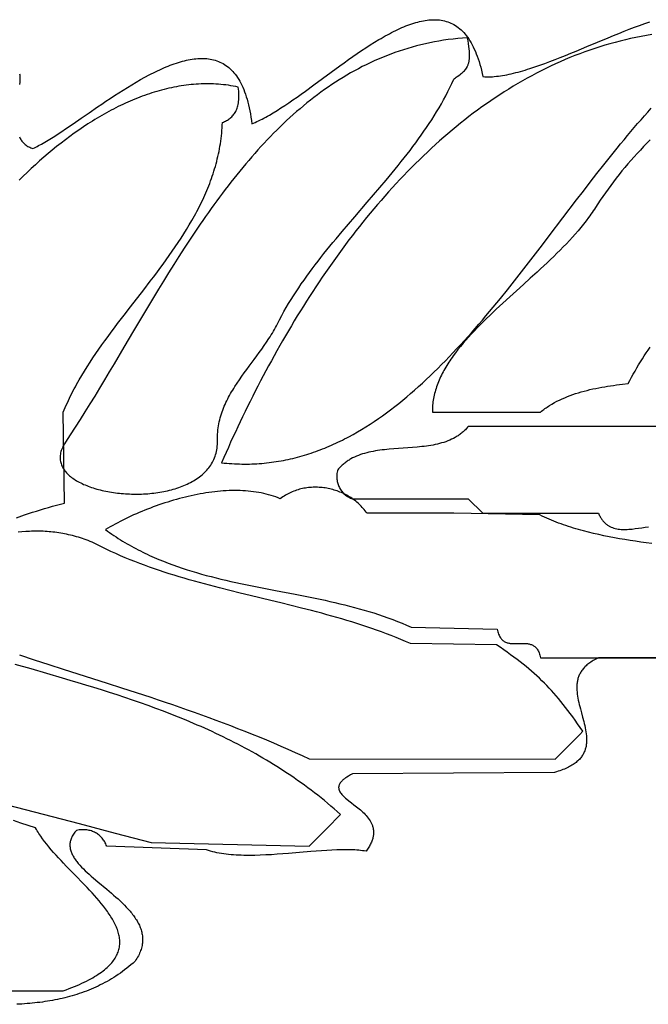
# Model space of a CAD drawing. Extents: x 0 to 600, y 0 to 588.
# Tile 47 of 55: x 461 to 505, y 181 to 249. Entities that reach past the tile are written whole.
import ezdxf

# ---------------------------------------------------------------- set-up
doc = ezdxf.new("R2010")
doc.units = 0

msp = doc.modelspace()

# ---------------------------------------------------------------- linework, layer by layer
for points in [[(461.462, 240.521), (461.491, 240.459), (461.522, 240.397), (461.555, 240.338), (461.591, 240.281), (461.63, 240.226), (461.671, 240.173), (461.715, 240.121), (461.762, 240.072), (461.812, 240.026), (461.865, 239.981), (461.921, 239.939), (461.98, 239.9), (462.042, 239.862), (462.107, 239.828), (462.176, 239.796), (462.248, 239.766), (462.323, 239.739), (462.403, 239.715), (462.498, 239.759), (462.595, 239.806), (462.694, 239.856), (462.795, 239.909), (463.004, 240.022), (463.22, 240.146), (463.443, 240.279), (463.674, 240.421), (463.911, 240.572), (464.154, 240.73), (464.403, 240.894), (464.659, 241.066), (465.184, 241.424), (465.729, 241.8), (466.289, 242.188), (466.862, 242.582), (467.153, 242.78), (467.446, 242.978), (467.741, 243.175), (468.038, 243.371), (468.336, 243.564), (468.635, 243.754), (468.935, 243.94), (469.235, 244.123), (469.535, 244.3), (469.834, 244.472), (470.133, 244.637), (470.43, 244.796), (470.579, 244.873), (470.727, 244.948), (470.874, 245.02), (471.021, 245.091), (471.168, 245.159), (471.314, 245.225), (471.459, 245.289), (471.604, 245.35), (471.748, 245.408), (471.891, 245.464), (472.034, 245.518), (472.176, 245.568), (472.317, 245.616), (472.457, 245.661), (472.596, 245.702), (472.734, 245.741), (472.871, 245.776), (473.007, 245.808), (473.142, 245.837), (473.276, 245.862), (473.408, 245.884), (473.54, 245.902), (473.67, 245.917), (473.799, 245.928), (473.926, 245.934), (474.052, 245.937), (474.177, 245.936), (474.3, 245.931), (474.421, 245.922), (474.541, 245.908), (474.66, 245.89), (474.777, 245.868), (474.892, 245.841), (475.005, 245.809), (475.117, 245.773), (475.227, 245.732), (475.334, 245.687), (475.441, 245.636), (475.545, 245.58), (475.647, 245.52), (475.747, 245.454), (475.845, 245.382), (475.941, 245.306), (476.034, 245.224), (476.126, 245.137), (476.215, 245.044), (476.302, 244.945), (476.387, 244.841), (476.47, 244.73), (476.55, 244.614), (476.627, 244.492), (476.702, 244.364), (476.775, 244.23), (476.845, 244.089), (476.912, 243.942), (476.977, 243.789), (477.039, 243.629), (477.098, 243.463), (477.154, 243.29), (477.208, 243.111), (477.259, 242.924), (477.307, 242.731), (477.352, 242.53), (477.394, 242.323), (477.433, 242.108), (477.468, 241.887), (477.501, 241.658), (477.531, 241.421), (477.647, 241.468), (477.765, 241.518), (477.884, 241.571), (478.004, 241.627), (478.126, 241.687), (478.25, 241.749), (478.374, 241.814), (478.5, 241.882), (478.627, 241.952), (478.756, 242.025), (479.016, 242.178), (479.28, 242.341), (479.549, 242.512), (479.822, 242.691), (480.099, 242.877), (480.379, 243.069), (480.663, 243.268), (480.949, 243.471), (481.238, 243.679), (481.823, 244.106), (483.015, 244.983), (483.618, 245.422), (483.92, 245.64), (484.222, 245.855), (484.524, 246.067), (484.826, 246.275), (485.127, 246.479), (485.427, 246.677), (485.727, 246.87), (486.024, 247.057), (486.321, 247.236), (486.468, 247.323), (486.615, 247.408), (486.761, 247.491), (486.907, 247.571), (487.052, 247.649), (487.197, 247.725), (487.341, 247.798), (487.484, 247.869), (487.626, 247.937), (487.768, 248.002), (487.909, 248.065), (488.049, 248.124), (488.189, 248.181), (488.327, 248.235), (488.464, 248.285), (488.601, 248.332), (488.737, 248.376), (488.871, 248.417), (489.005, 248.454), (489.137, 248.487), (489.268, 248.517), (489.398, 248.543), (489.527, 248.565), (489.655, 248.583), (489.782, 248.597), (489.907, 248.607), (490.031, 248.613), (490.154, 248.615), (490.275, 248.613), (490.395, 248.605), (490.514, 248.594), (490.631, 248.578), (490.746, 248.557), (490.86, 248.531), (490.973, 248.501), (491.083, 248.465), (491.193, 248.425), (491.3, 248.379), (491.406, 248.328), (491.51, 248.272), (491.613, 248.211), (491.714, 248.144), (491.812, 248.071), (491.91, 247.993), (492.005, 247.91), (492.098, 247.82), (492.189, 247.725), (492.279, 247.623), (492.366, 247.516), (492.451, 247.402), (492.535, 247.282), (492.616, 247.156), (492.695, 247.024), (492.772, 246.885), (492.846, 246.739), (492.919, 246.587), (492.989, 246.428), (493.057, 246.262), (493.123, 246.089), (493.186, 245.91), (493.247, 245.723), (493.305, 245.529), (493.361, 245.328), (493.415, 245.119), (493.466, 244.903), (493.514, 244.68), (493.639, 244.672), (493.767, 244.668), (493.897, 244.668), (494.03, 244.671), (494.165, 244.677), (494.302, 244.687), (494.442, 244.701), (494.583, 244.717), (494.727, 244.737), (494.873, 244.76), (495.021, 244.785), (495.171, 244.814), (495.323, 244.845), (495.477, 244.879), (495.632, 244.916), (495.79, 244.956), (495.949, 244.997), (496.109, 245.042), (496.272, 245.088), (496.436, 245.137), (496.601, 245.188), (496.768, 245.241), (497.105, 245.352), (497.448, 245.471), (497.795, 245.597), (498.147, 245.728), (498.502, 245.865), (498.861, 246.006), (499.223, 246.151), (499.587, 246.3), (499.953, 246.451), (500.69, 246.757), (501.43, 247.066), (502.169, 247.372), (502.538, 247.523), (502.905, 247.67), (503.27, 247.814), (503.632, 247.954), (503.992, 248.089), (504.349, 248.218), (504.703, 248.342), (505.052, 248.458)], [(505.183, 247.581), (504.816, 247.52), (504.451, 247.454), (504.087, 247.383), (503.726, 247.307), (503.366, 247.225), (503.008, 247.138), (502.653, 247.046), (502.298, 246.949), (501.946, 246.847), (501.596, 246.74), (501.248, 246.628), (500.901, 246.511), (500.556, 246.389), (500.213, 246.263), (499.872, 246.131), (499.533, 245.995), (499.196, 245.855), (498.861, 245.71), (498.527, 245.56), (498.196, 245.406), (497.866, 245.247), (497.538, 245.084), (497.212, 244.917), (496.888, 244.745), (496.566, 244.569), (496.246, 244.389), (495.927, 244.205), (495.611, 244.017), (495.296, 243.824), (494.983, 243.628), (494.672, 243.428), (494.363, 243.223), (494.056, 243.015), (493.751, 242.804), (493.447, 242.588), (493.146, 242.369), (492.846, 242.146), (492.549, 241.919), (492.253, 241.689), (491.959, 241.456), (491.667, 241.219), (491.376, 240.979), (491.088, 240.735), (490.801, 240.488), (490.517, 240.238), (490.234, 239.984), (489.953, 239.728), (489.674, 239.468), (489.397, 239.206), (489.122, 238.94), (488.849, 238.671), (488.577, 238.4), (488.308, 238.126), (488.04, 237.848), (487.775, 237.569), (487.511, 237.286), (487.249, 237.001), (486.989, 236.713), (486.73, 236.423), (486.474, 236.13), (486.22, 235.834), (485.967, 235.537), (485.717, 235.237), (485.468, 234.934), (485.221, 234.63), (484.976, 234.323), (484.733, 234.014), (484.492, 233.703), (484.252, 233.39), (484.015, 233.075), (483.779, 232.758), (483.546, 232.439), (483.314, 232.118), (483.084, 231.796), (482.856, 231.471), (482.63, 231.145), (482.406, 230.818), (482.184, 230.489), (481.963, 230.158), (481.745, 229.825), (481.528, 229.492), (481.313, 229.157), (481.101, 228.82), (480.89, 228.482), (480.681, 228.143), (480.473, 227.803), (480.268, 227.462), (480.065, 227.119), (479.863, 226.776), (479.664, 226.431), (479.466, 226.086), (479.27, 225.739), (479.077, 225.392), (478.885, 225.044), (478.694, 224.695), (478.506, 224.346), (478.32, 223.996), (478.136, 223.645), (477.953, 223.294), (477.773, 222.942), (477.594, 222.59), (477.417, 222.237), (477.242, 221.884), (477.069, 221.531), (476.898, 221.177), (476.729, 220.823), (476.562, 220.469), (476.396, 220.115), (476.233, 219.761), (476.071, 219.407), (475.912, 219.053), (475.754, 218.699), (475.598, 218.346), (475.444, 217.992), (475.622, 217.973), (475.8, 217.957), (475.977, 217.943), (476.153, 217.931), (476.329, 217.921), (476.504, 217.914), (476.679, 217.908), (476.853, 217.905), (477.026, 217.903), (477.199, 217.904), (477.371, 217.907), (477.542, 217.912), (477.713, 217.919), (477.883, 217.928), (478.053, 217.939), (478.222, 217.952), (478.391, 217.967), (478.558, 217.984), (478.726, 218.003), (478.892, 218.024), (479.059, 218.047), (479.224, 218.071), (479.389, 218.098), (479.554, 218.127), (479.718, 218.157), (479.881, 218.189), (480.044, 218.224), (480.206, 218.26), (480.368, 218.297), (480.529, 218.337), (480.69, 218.378), (480.85, 218.422), (481.009, 218.467), (481.168, 218.513), (481.327, 218.562), (481.485, 218.612), (481.642, 218.664), (481.799, 218.718), (481.955, 218.773), (482.111, 218.83), (482.267, 218.888), (482.422, 218.949), (482.576, 219.011), (482.73, 219.074), (482.883, 219.139), (483.036, 219.206), (483.189, 219.274), (483.341, 219.344), (483.492, 219.415), (483.643, 219.488), (483.794, 219.563), (483.944, 219.639), (484.093, 219.716), (484.242, 219.795), (484.539, 219.957), (484.834, 220.125), (485.127, 220.298), (485.419, 220.477), (485.709, 220.662), (485.997, 220.852), (486.283, 221.046), (486.568, 221.246), (486.851, 221.451), (487.132, 221.661), (487.412, 221.875), (487.69, 222.094), (487.967, 222.318), (488.243, 222.546), (488.517, 222.778), (488.789, 223.014), (489.06, 223.255), (489.33, 223.499), (489.598, 223.747), (489.865, 223.999), (490.13, 224.255), (490.395, 224.514), (490.658, 224.776), (490.92, 225.042), (491.18, 225.311), (491.44, 225.583), (491.698, 225.858), (491.955, 226.135), (492.211, 226.416), (492.466, 226.699), (492.72, 226.984), (492.973, 227.272), (493.225, 227.562), (493.476, 227.855), (493.726, 228.149), (493.976, 228.445), (494.224, 228.743), (494.471, 229.043), (494.718, 229.345), (495.209, 229.952), (495.697, 230.564), (496.182, 231.18), (496.664, 231.8), (497.144, 232.422), (497.622, 233.046), (498.098, 233.67), (499.046, 234.916), (499.988, 236.154), (500.457, 236.768), (500.926, 237.377), (501.395, 237.98), (501.863, 238.576), (502.332, 239.165), (502.8, 239.746), (503.034, 240.033), (503.269, 240.318), (503.504, 240.6), (503.739, 240.879), (503.974, 241.156), (504.209, 241.43), (504.445, 241.7), (504.68, 241.968), (504.917, 242.233), (505.153, 242.494)], [(461.48, 244.874), (461.486, 244.806), (461.49, 244.736), (461.495, 244.592), (461.495, 244.442), (461.49, 244.288), (461.481, 244.129)], [(461.265, 214.196), (461.822, 214.386), (462.1, 214.478), (462.377, 214.568), (462.654, 214.656), (462.93, 214.742), (463.205, 214.825), (463.48, 214.905), (463.755, 214.983), (464.028, 215.057), (464.301, 215.128), (464.574, 215.196), (464.5, 221.5), (464.567, 221.662), (464.637, 221.823), (464.708, 221.984), (464.781, 222.144), (464.855, 222.303), (464.931, 222.462), (465.009, 222.621), (465.089, 222.778), (465.169, 222.936), (465.252, 223.092), (465.336, 223.248), (465.421, 223.404), (465.596, 223.714), (465.777, 224.022), (465.962, 224.328), (466.152, 224.633), (466.347, 224.935), (466.545, 225.237), (466.748, 225.537), (466.955, 225.836), (467.164, 226.134), (467.377, 226.431), (467.592, 226.726), (467.81, 227.021), (468.03, 227.316), (468.252, 227.609), (468.701, 228.195), (469.153, 228.78), (470.061, 229.948), (470.512, 230.534), (470.736, 230.828), (470.958, 231.122), (471.178, 231.418), (471.396, 231.713), (471.612, 232.01), (471.824, 232.308), (472.034, 232.607), (472.241, 232.908), (472.444, 233.209), (472.643, 233.512), (472.837, 233.817), (473.028, 234.124), (473.213, 234.432), (473.394, 234.742), (473.569, 235.054), (473.655, 235.211), (473.739, 235.368), (473.821, 235.526), (473.902, 235.684), (473.982, 235.843), (474.06, 236.003), (474.136, 236.163), (474.211, 236.324), (474.284, 236.486), (474.355, 236.648), (474.424, 236.811), (474.492, 236.974), (474.558, 237.138), (474.622, 237.303), (474.684, 237.468), (474.744, 237.635), (474.802, 237.802), (474.858, 237.969), (474.912, 238.138), (474.964, 238.307), (475.014, 238.477), (475.061, 238.648), (475.107, 238.819), (475.15, 238.992), (475.191, 239.165), (475.23, 239.339), (475.266, 239.514), (475.3, 239.69), (475.331, 239.867), (475.36, 240.045), (475.387, 240.223), (475.411, 240.403), (475.432, 240.583), (475.451, 240.765), (475.467, 240.947), (475.481, 241.13), (475.492, 241.315), (475.5, 241.5), (475.5, 241.5), (475.574, 241.533), (475.646, 241.568), (475.717, 241.603), (475.785, 241.641), (475.851, 241.68), (475.915, 241.721), (475.977, 241.765), (476.037, 241.81), (476.095, 241.858), (476.15, 241.908), (476.202, 241.961), (476.252, 242.017), (476.299, 242.076), (476.344, 242.138), (476.386, 242.203), (476.425, 242.272), (476.461, 242.344), (476.494, 242.42), (476.524, 242.5), (476.551, 242.584), (476.574, 242.672), (476.594, 242.764), (476.611, 242.861), (476.624, 242.963), (476.634, 243.069), (476.64, 243.18), (476.642, 243.297), (476.641, 243.418), (476.636, 243.545), (476.627, 243.678), (476.613, 243.816), (476.596, 243.96), (476.425, 243.995), (476.254, 244.026), (476.082, 244.054), (475.911, 244.08), (475.74, 244.102), (475.568, 244.122), (475.397, 244.139), (475.225, 244.153), (475.054, 244.164), (474.883, 244.172), (474.711, 244.178), (474.54, 244.181), (474.368, 244.181), (474.197, 244.179), (474.026, 244.174), (473.854, 244.166), (473.683, 244.156), (473.512, 244.143), (473.341, 244.128), (473.17, 244.11), (472.999, 244.09), (472.829, 244.067), (472.658, 244.042), (472.488, 244.014), (472.318, 243.984), (472.147, 243.951), (471.977, 243.917), (471.808, 243.879), (471.638, 243.84), (471.469, 243.798), (471.299, 243.754), (471.13, 243.708), (470.962, 243.66), (470.793, 243.609), (470.625, 243.556), (470.457, 243.501), (470.289, 243.444), (470.121, 243.385), (469.954, 243.324), (469.787, 243.261), (469.62, 243.196), (469.454, 243.129), (469.287, 243.06), (469.122, 242.989), (468.956, 242.916), (468.791, 242.841), (468.626, 242.765), (468.462, 242.686), (468.298, 242.606), (468.134, 242.524), (467.971, 242.44), (467.808, 242.354), (467.645, 242.267), (467.483, 242.178), (467.322, 242.088), (467.16, 241.995), (467, 241.902), (466.839, 241.806), (466.679, 241.709), (466.52, 241.611), (466.361, 241.511), (466.202, 241.409), (465.887, 241.202), (465.574, 240.989), (465.262, 240.77), (464.953, 240.546), (464.646, 240.318), (464.342, 240.084), (464.04, 239.846), (463.741, 239.603), (463.444, 239.356), (463.149, 239.105), (462.858, 238.85), (462.569, 238.591), (462.283, 238.329), (462, 238.063), (461.72, 237.795), (461.443, 237.523)], [(505.083, 240.305), (504.853, 240.075), (504.627, 239.842), (504.403, 239.608), (504.183, 239.371), (503.965, 239.132), (503.751, 238.891), (503.541, 238.648), (503.333, 238.404), (503.129, 238.158), (502.929, 237.91), (502.732, 237.661), (502.539, 237.411), (502.35, 237.159), (502.165, 236.907), (501.983, 236.653), (501.805, 236.398), (501.631, 236.143), (501.461, 235.887), (501.296, 235.63), (501.22, 235.513), (501.143, 235.397), (501.064, 235.281), (500.984, 235.165), (500.901, 235.05), (500.817, 234.934), (500.645, 234.705), (500.466, 234.477), (500.281, 234.25), (500.091, 234.024), (499.896, 233.8), (499.696, 233.576), (499.491, 233.353), (499.282, 233.132), (499.069, 232.911), (498.852, 232.691), (498.632, 232.471), (498.409, 232.253), (498.183, 232.035), (497.955, 231.818), (497.725, 231.601), (497.492, 231.385), (497.258, 231.17), (496.787, 230.74), (496.313, 230.312), (495.839, 229.886), (495.367, 229.459), (494.9, 229.034), (494.669, 228.821), (494.44, 228.608), (494.213, 228.395), (493.989, 228.182), (493.768, 227.968), (493.551, 227.755), (493.336, 227.541), (493.126, 227.327), (492.92, 227.113), (492.719, 226.898), (492.522, 226.682), (492.33, 226.466), (492.144, 226.25), (491.964, 226.033), (491.789, 225.815), (491.621, 225.597), (491.459, 225.378), (491.381, 225.268), (491.305, 225.158), (491.23, 225.047), (491.157, 224.937), (491.086, 224.826), (491.017, 224.715), (490.95, 224.604), (490.885, 224.493), (490.822, 224.381), (490.761, 224.269), (490.702, 224.157), (490.646, 224.045), (490.591, 223.932), (490.539, 223.819), (490.489, 223.706), (490.441, 223.592), (490.396, 223.478), (490.352, 223.364), (490.312, 223.25), (490.274, 223.135), (490.238, 223.02), (490.205, 222.905), (490.174, 222.789), (490.146, 222.673), (490.121, 222.557), (490.098, 222.44), (490.078, 222.323), (490.061, 222.206), (490.046, 222.088), (490.035, 221.97), (490.026, 221.851), (490.02, 221.733), (490.017, 221.613), (490.017, 221.494), (497.5, 221.5), (497.574, 221.561), (497.649, 221.62), (497.726, 221.678), (497.803, 221.735), (497.881, 221.791), (497.961, 221.846), (498.041, 221.899), (498.123, 221.951), (498.289, 222.052), (498.458, 222.149), (498.631, 222.241), (498.808, 222.328), (498.987, 222.412), (499.17, 222.491), (499.355, 222.567), (499.543, 222.639), (499.733, 222.707), (499.925, 222.771), (500.12, 222.832), (500.316, 222.89), (500.514, 222.945), (500.714, 222.996), (500.915, 223.045), (501.117, 223.091), (501.32, 223.134), (501.524, 223.175), (501.728, 223.213), (501.933, 223.249), (502.138, 223.283), (502.343, 223.314), (502.548, 223.344), (502.752, 223.372), (502.956, 223.398), (503.16, 223.423), (503.563, 223.468), (503.677, 223.687), (503.793, 223.904), (503.911, 224.119), (504.032, 224.333), (504.156, 224.545), (504.282, 224.756), (504.41, 224.964), (504.54, 225.172), (504.673, 225.377), (504.808, 225.581), (504.945, 225.784), (505.084, 225.985)], [(520.5, 220.5), (492.5, 220.5), (492.451, 220.442), (492.401, 220.385), (492.351, 220.33), (492.299, 220.276), (492.246, 220.224), (492.192, 220.174), (492.138, 220.125), (492.082, 220.077), (492.026, 220.031), (491.968, 219.987), (491.91, 219.944), (491.851, 219.902), (491.791, 219.862), (491.73, 219.823), (491.669, 219.785), (491.606, 219.749), (491.479, 219.68), (491.349, 219.615), (491.216, 219.556), (491.081, 219.501), (490.942, 219.45), (490.802, 219.403), (490.659, 219.36), (490.514, 219.32), (490.366, 219.284), (490.217, 219.251), (490.066, 219.22), (489.914, 219.193), (489.759, 219.168), (489.604, 219.146), (489.447, 219.125), (489.289, 219.106), (489.129, 219.09), (488.969, 219.074), (488.647, 219.047), (488.322, 219.023), (487.997, 219.001), (487.671, 218.978), (487.346, 218.955), (487.023, 218.927), (486.863, 218.912), (486.704, 218.895), (486.545, 218.877), (486.388, 218.856), (486.232, 218.834), (486.077, 218.809), (485.924, 218.782), (485.773, 218.752), (485.623, 218.719), (485.476, 218.683), (485.33, 218.643), (485.186, 218.6), (485.045, 218.553), (484.906, 218.503), (484.77, 218.448), (484.637, 218.388), (484.506, 218.324), (484.378, 218.256), (484.316, 218.219), (484.254, 218.182), (484.192, 218.143), (484.132, 218.103), (484.073, 218.061), (484.014, 218.018), (483.956, 217.974), (483.899, 217.928), (483.843, 217.881), (483.788, 217.832), (483.734, 217.782), (483.681, 217.73), (483.629, 217.676), (483.577, 217.621), (483.527, 217.565), (483.478, 217.507), (483.456, 217.424), (483.438, 217.343), (483.424, 217.261), (483.414, 217.18), (483.409, 217.099), (483.407, 217.019), (483.409, 216.94), (483.415, 216.861), (483.425, 216.784), (483.438, 216.707), (483.455, 216.632), (483.475, 216.558), (483.499, 216.485), (483.526, 216.414), (483.557, 216.344), (483.59, 216.276), (483.627, 216.21), (483.667, 216.145), (483.709, 216.083), (483.755, 216.022), (483.803, 215.964), (483.854, 215.908), (483.908, 215.855), (483.965, 215.804), (484.023, 215.756), (484.085, 215.71), (484.149, 215.668), (484.215, 215.628), (484.283, 215.591), (484.353, 215.557), (484.426, 215.527), (484.5, 215.5), (492.5, 215.5), (493.5, 214.5), (501.5, 214.5), (501.528, 214.438), (501.556, 214.378), (501.586, 214.32), (501.616, 214.265), (501.647, 214.211), (501.679, 214.16), (501.712, 214.11), (501.746, 214.063), (501.78, 214.017), (501.815, 213.974), (501.852, 213.932), (501.888, 213.892), (501.926, 213.854), (501.964, 213.818), (502.003, 213.783), (502.043, 213.75), (502.084, 213.719), (502.125, 213.69), (502.166, 213.662), (502.209, 213.636), (502.252, 213.611), (502.296, 213.587), (502.34, 213.566), (502.385, 213.545), (502.476, 213.508), (502.57, 213.477), (502.666, 213.451), (502.764, 213.429), (502.863, 213.412), (502.964, 213.399), (503.067, 213.39), (503.172, 213.384), (503.278, 213.382), (503.385, 213.383), (503.493, 213.387), (503.602, 213.393), (503.712, 213.402), (503.823, 213.412), (504.047, 213.438), (504.273, 213.468), (504.5, 213.5), (504.727, 213.532), (504.953, 213.562)], [(505.183, 212.409), (504.811, 212.459), (504.439, 212.511), (504.069, 212.565), (503.7, 212.621), (503.332, 212.68), (502.966, 212.742), (502.601, 212.807), (502.239, 212.875), (501.878, 212.947), (501.52, 213.024), (501.164, 213.105), (500.81, 213.191), (500.459, 213.282), (500.284, 213.33), (500.111, 213.379), (499.938, 213.429), (499.765, 213.481), (499.594, 213.535), (499.423, 213.59), (499.253, 213.646), (499.084, 213.705), (498.916, 213.764), (498.749, 213.826), (498.583, 213.89), (498.417, 213.955), (498.252, 214.022), (498.089, 214.091), (497.926, 214.162), (497.765, 214.234), (497.604, 214.309), (497.444, 214.386), (491.5, 214.5), (485.5, 214.5), (485.44, 214.586), (485.377, 214.67), (485.312, 214.752), (485.244, 214.832), (485.175, 214.91), (485.103, 214.987), (485.03, 215.061), (484.954, 215.133), (484.877, 215.204), (484.798, 215.272), (484.717, 215.338), (484.634, 215.403), (484.55, 215.465), (484.464, 215.525), (484.376, 215.583), (484.287, 215.639), (484.197, 215.693), (484.105, 215.744), (484.012, 215.794), (483.918, 215.841), (483.823, 215.886), (483.726, 215.929), (483.629, 215.97), (483.53, 216.008), (483.431, 216.044), (483.33, 216.078), (483.229, 216.109), (483.128, 216.138), (483.025, 216.165), (482.922, 216.19), (482.819, 216.212), (482.715, 216.232), (482.61, 216.249), (482.505, 216.264), (482.4, 216.276), (482.295, 216.286), (482.189, 216.294), (482.084, 216.299), (481.978, 216.301), (481.872, 216.301), (481.767, 216.299), (481.661, 216.294), (481.556, 216.286), (481.451, 216.276), (481.346, 216.263), (481.242, 216.248), (481.138, 216.229), (481.035, 216.209), (480.932, 216.185), (480.83, 216.159), (480.728, 216.13), (480.627, 216.098), (480.527, 216.064), (480.428, 216.027), (480.33, 215.987), (480.233, 215.944), (480.137, 215.899), (480.042, 215.851), (479.949, 215.799), (479.856, 215.745), (479.765, 215.688), (479.675, 215.628), (479.587, 215.566), (479.5, 215.5), (479.5, 215.5), (479.345, 215.565), (479.188, 215.627), (479.027, 215.684), (478.864, 215.736), (478.699, 215.785), (478.53, 215.83), (478.36, 215.871), (478.187, 215.908), (478.011, 215.941), (477.834, 215.97), (477.654, 215.995), (477.473, 216.017), (477.289, 216.035), (477.103, 216.05), (476.916, 216.061), (476.727, 216.068), (476.537, 216.072), (476.345, 216.073), (476.152, 216.071), (475.957, 216.065), (475.761, 216.056), (475.564, 216.043), (475.366, 216.028), (475.167, 216.009), (474.967, 215.988), (474.766, 215.964), (474.565, 215.936), (474.362, 215.906), (474.16, 215.873), (473.957, 215.838), (473.753, 215.799), (473.55, 215.758), (473.346, 215.715), (473.142, 215.669), (472.938, 215.62), (472.734, 215.569), (472.53, 215.516), (472.326, 215.46), (472.123, 215.402), (471.921, 215.342), (471.718, 215.28), (471.517, 215.215), (471.316, 215.149), (471.115, 215.08), (470.916, 215.01), (470.718, 214.938), (470.52, 214.864), (470.324, 214.788), (470.129, 214.71), (469.936, 214.631), (469.743, 214.55), (469.552, 214.468), (469.363, 214.384), (469.176, 214.299), (468.99, 214.212), (468.806, 214.124), (468.623, 214.034), (468.443, 213.944), (468.265, 213.852), (468.089, 213.759), (467.916, 213.665), (467.744, 213.57), (467.575, 213.473), (467.409, 213.376), (467.556, 213.27), (467.703, 213.165), (467.851, 213.063), (468, 212.962), (468.149, 212.863), (468.299, 212.767), (468.449, 212.672), (468.601, 212.578), (468.752, 212.487), (468.905, 212.398), (469.058, 212.31), (469.211, 212.224), (469.366, 212.139), (469.521, 212.056), (469.676, 211.975), (469.832, 211.896), (469.988, 211.818), (470.145, 211.741), (470.303, 211.666), (470.461, 211.593), (470.62, 211.521), (470.779, 211.451), (471.098, 211.314), (471.42, 211.182), (471.743, 211.056), (472.068, 210.935), (472.395, 210.819), (472.724, 210.708), (473.053, 210.6), (473.385, 210.497), (473.717, 210.398), (474.051, 210.302), (474.387, 210.21), (474.723, 210.122), (475.06, 210.036), (475.399, 209.953), (475.738, 209.873), (476.078, 209.795), (476.419, 209.719), (476.76, 209.646), (477.103, 209.574), (477.788, 209.435), (478.476, 209.3), (479.164, 209.167), (480.541, 208.904), (481.228, 208.769), (481.914, 208.631), (482.256, 208.559), (482.598, 208.486), (482.939, 208.41), (483.279, 208.333), (483.618, 208.253), (483.957, 208.171), (484.294, 208.086), (484.63, 207.998), (484.966, 207.906), (485.3, 207.811), (485.632, 207.713), (485.964, 207.61), (486.294, 207.504), (486.622, 207.393), (486.949, 207.277), (487.274, 207.157), (487.598, 207.032), (487.919, 206.902), (488.239, 206.766), (488.398, 206.696), (488.557, 206.625), (494.5, 206.5), (494.52, 206.405), (494.543, 206.316), (494.569, 206.232), (494.596, 206.155), (494.626, 206.083), (494.659, 206.016), (494.693, 205.955), (494.729, 205.898), (494.767, 205.846), (494.808, 205.798), (494.85, 205.755), (494.893, 205.716), (494.938, 205.681), (494.985, 205.65), (495.034, 205.622), (495.083, 205.598), (495.134, 205.576), (495.186, 205.558), (495.24, 205.542), (495.294, 205.529), (495.35, 205.518), (495.406, 205.51), (495.463, 205.503), (495.521, 205.498), (495.638, 205.493), (495.758, 205.493), (495.879, 205.496), (496, 205.5), (496.121, 205.504), (496.242, 205.507), (496.362, 205.507), (496.479, 205.502), (496.537, 205.497), (496.594, 205.49), (496.65, 205.482), (496.706, 205.471), (496.76, 205.458), (496.814, 205.442), (496.866, 205.424), (496.917, 205.402), (496.966, 205.378), (497.015, 205.35), (497.062, 205.319), (497.107, 205.284), (497.15, 205.245), (497.192, 205.202), (497.233, 205.154), (497.271, 205.102), (497.307, 205.045), (497.341, 204.984), (497.374, 204.917), (497.404, 204.845), (497.431, 204.768), (497.457, 204.684), (497.48, 204.595), (497.5, 204.5), (508.5, 204.5)], [(461.472, 204.71), (462.481, 204.381), (463.49, 204.055), (464.499, 203.732), (465.508, 203.41), (467.525, 202.766), (468.532, 202.442), (469.539, 202.114), (470.545, 201.782), (471.048, 201.614), (471.55, 201.445), (472.052, 201.274), (472.554, 201.101), (473.056, 200.926), (473.557, 200.749), (474.057, 200.57), (474.558, 200.388), (475.057, 200.204), (475.557, 200.018), (476.056, 199.828), (476.554, 199.636), (477.052, 199.441), (477.55, 199.242), (478.047, 199.04), (478.543, 198.835), (479.039, 198.626), (479.535, 198.413), (480.029, 198.196), (480.523, 197.975), (481.017, 197.75), (481.51, 197.521), (498.5, 197.5), (499, 198), (499.499, 198.502), (499.979, 198.989), (500.205, 199.222), (500.419, 199.445), (500.24, 199.704), (500.064, 199.955), (499.892, 200.197), (499.723, 200.431), (499.556, 200.658), (499.391, 200.877), (499.228, 201.089), (499.066, 201.295), (498.905, 201.495), (498.745, 201.69), (498.584, 201.879), (498.422, 202.064), (498.26, 202.244), (498.097, 202.421), (497.931, 202.594), (497.764, 202.764), (497.594, 202.931), (497.421, 203.097), (497.244, 203.26), (497.064, 203.422), (496.879, 203.584), (496.69, 203.745), (496.495, 203.905), (496.295, 204.066), (496.089, 204.228), (495.877, 204.391), (495.658, 204.556), (495.431, 204.723), (495.197, 204.892), (494.955, 205.064), (494.704, 205.24), (494.445, 205.419), (488.5, 205.5), (488.171, 205.643), (487.84, 205.783), (487.508, 205.919), (487.174, 206.05), (486.838, 206.179), (486.502, 206.304), (486.163, 206.426), (485.824, 206.544), (485.483, 206.66), (485.141, 206.773), (484.798, 206.883), (484.453, 206.99), (484.108, 207.095), (483.762, 207.198), (483.415, 207.298), (483.067, 207.397), (482.718, 207.494), (482.368, 207.589), (482.018, 207.682), (481.667, 207.774), (480.964, 207.954), (480.258, 208.13), (479.552, 208.303), (478.845, 208.474), (477.429, 208.815), (476.722, 208.987), (476.016, 209.161), (475.311, 209.34), (474.609, 209.523), (474.258, 209.616), (473.909, 209.712), (473.56, 209.809), (473.211, 209.908), (472.864, 210.009), (472.517, 210.112), (472.172, 210.217), (471.827, 210.325), (471.484, 210.436), (471.141, 210.549), (470.8, 210.665), (470.46, 210.784), (470.122, 210.906), (469.784, 211.032), (469.449, 211.161), (469.114, 211.294), (468.781, 211.43), (468.45, 211.57), (468.121, 211.714), (467.793, 211.863), (467.467, 212.015), (467.143, 212.172), (466.82, 212.334), (466.5, 212.5), (466.5, 212.5), (466.363, 212.556), (466.226, 212.61), (466.089, 212.661), (465.953, 212.71), (465.816, 212.757), (465.68, 212.801), (465.544, 212.844), (465.407, 212.884), (465.271, 212.922), (465.135, 212.957), (465, 212.991), (464.864, 213.023), (464.728, 213.052), (464.593, 213.079), (464.458, 213.105), (464.322, 213.128), (464.187, 213.15), (464.052, 213.169), (463.917, 213.187), (463.783, 213.203), (463.648, 213.216), (463.513, 213.228), (463.379, 213.239), (463.244, 213.247), (463.11, 213.254), (462.976, 213.259), (462.842, 213.262), (462.708, 213.263), (462.574, 213.263), (462.44, 213.261), (462.306, 213.258), (462.172, 213.253), (462.038, 213.247), (461.905, 213.239), (461.638, 213.218), (461.371, 213.192)], [(512.5, 204.5), (501.5, 204.5), (501.404, 204.456), (501.313, 204.411), (501.225, 204.365), (501.14, 204.318), (501.059, 204.27), (500.982, 204.221), (500.908, 204.171), (500.838, 204.121), (500.771, 204.069), (500.708, 204.017), (500.647, 203.964), (500.59, 203.91), (500.536, 203.856), (500.485, 203.8), (500.437, 203.744), (500.392, 203.687), (500.35, 203.629), (500.31, 203.571), (500.273, 203.512), (500.239, 203.452), (500.208, 203.392), (500.179, 203.331), (500.153, 203.269), (500.129, 203.207), (500.107, 203.144), (500.087, 203.081), (500.07, 203.017), (500.055, 202.952), (500.042, 202.887), (500.031, 202.822), (500.022, 202.756), (500.015, 202.689), (500.01, 202.622), (500.007, 202.555), (500.005, 202.487), (500.005, 202.419), (500.006, 202.35), (500.009, 202.281), (500.019, 202.142), (500.035, 202.001), (500.055, 201.86), (500.08, 201.717), (500.108, 201.574), (500.14, 201.429), (500.175, 201.284), (500.211, 201.139), (500.25, 200.993), (500.33, 200.7), (500.41, 200.408), (500.488, 200.117), (500.524, 199.972), (500.558, 199.827), (500.588, 199.684), (500.616, 199.542), (500.64, 199.4), (500.659, 199.26), (500.673, 199.121), (500.682, 198.983), (500.685, 198.915), (500.685, 198.848), (500.684, 198.78), (500.682, 198.713), (500.678, 198.647), (500.671, 198.581), (500.663, 198.516), (500.654, 198.451), (500.642, 198.386), (500.628, 198.323), (500.612, 198.259), (500.593, 198.197), (500.573, 198.134), (500.55, 198.073), (500.525, 198.012), (500.497, 197.952), (500.467, 197.892), (500.434, 197.833), (500.399, 197.775), (500.361, 197.718), (500.32, 197.661), (500.277, 197.605), (500.23, 197.55), (500.181, 197.495), (500.128, 197.442), (500.073, 197.389), (500.014, 197.337), (499.952, 197.286), (499.887, 197.235), (499.818, 197.186), (499.746, 197.137), (499.671, 197.09), (499.592, 197.043), (499.51, 196.997), (499.424, 196.952), (499.334, 196.908), (499.24, 196.866), (499.143, 196.824), (499.041, 196.783), (498.936, 196.743), (498.826, 196.704), (498.713, 196.667), (498.595, 196.63), (498.473, 196.595), (484.5, 196.5), (484.351, 196.42), (484.215, 196.342), (484.094, 196.265), (484.038, 196.228), (483.985, 196.19), (483.936, 196.153), (483.89, 196.117), (483.847, 196.081), (483.807, 196.045), (483.77, 196.009), (483.736, 195.974), (483.705, 195.939), (483.677, 195.904), (483.652, 195.87), (483.629, 195.836), (483.609, 195.802), (483.591, 195.768), (483.577, 195.735), (483.564, 195.702), (483.554, 195.669), (483.547, 195.636), (483.542, 195.603), (483.539, 195.571), (483.538, 195.538), (483.54, 195.506), (483.544, 195.474), (483.55, 195.443), (483.557, 195.411), (483.567, 195.379), (483.579, 195.348), (483.593, 195.316), (483.608, 195.285), (483.625, 195.254), (483.664, 195.191), (483.71, 195.129), (483.762, 195.067), (483.819, 195.004), (483.881, 194.942), (483.948, 194.879), (484.019, 194.816), (484.094, 194.753), (484.253, 194.624), (484.422, 194.493), (484.597, 194.358), (484.775, 194.219), (484.864, 194.147), (484.953, 194.075), (485.04, 194.001), (485.126, 193.925), (485.211, 193.848), (485.292, 193.769), (485.371, 193.689), (485.447, 193.606), (485.52, 193.522), (485.588, 193.436), (485.651, 193.347), (485.71, 193.256), (485.738, 193.21), (485.764, 193.163), (485.788, 193.116), (485.811, 193.068), (485.833, 193.019), (485.852, 192.97), (485.871, 192.92), (485.887, 192.869), (485.902, 192.818), (485.915, 192.766), (485.926, 192.713), (485.935, 192.66), (485.942, 192.606), (485.947, 192.551), (485.95, 192.496), (485.951, 192.44), (485.949, 192.383), (485.945, 192.325), (485.939, 192.266), (485.931, 192.207), (485.92, 192.147), (485.907, 192.086), (485.891, 192.024), (485.873, 191.961), (485.851, 191.898), (485.828, 191.834), (485.801, 191.768), (485.772, 191.702), (485.74, 191.635), (485.705, 191.568), (485.666, 191.499), (485.625, 191.429), (485.581, 191.359), (485.534, 191.287), (485.483, 191.214), (485.43, 191.141), (485.311, 191.162), (485.187, 191.181), (485.06, 191.197), (484.928, 191.211), (484.792, 191.222), (484.652, 191.231), (484.508, 191.238), (484.36, 191.243), (484.209, 191.246), (484.054, 191.247), (483.896, 191.246), (483.735, 191.243), (483.404, 191.233), (483.062, 191.218), (482.71, 191.197), (482.349, 191.173), (481.981, 191.146), (481.606, 191.116), (480.84, 191.052), (480.061, 190.988), (479.67, 190.958), (479.278, 190.931), (478.888, 190.906), (478.499, 190.886), (478.114, 190.87), (477.733, 190.86), (477.545, 190.857), (477.358, 190.856), (477.173, 190.857), (476.989, 190.859), (476.808, 190.864), (476.628, 190.871), (476.451, 190.88), (476.276, 190.891), (476.103, 190.904), (475.933, 190.92), (475.766, 190.939), (475.602, 190.96), (475.44, 190.984), (475.282, 191.011), (475.127, 191.041), (474.976, 191.074), (474.828, 191.11), (474.683, 191.149), (474.543, 191.192), (474.407, 191.238), (467.5, 191.5), (467.471, 191.574), (467.44, 191.647), (467.406, 191.717), (467.369, 191.785), (467.329, 191.852), (467.287, 191.916), (467.242, 191.978), (467.194, 192.037), (467.145, 192.094), (467.092, 192.149), (467.037, 192.201), (466.98, 192.25), (466.921, 192.297), (466.859, 192.341), (466.795, 192.383), (466.729, 192.421), (466.661, 192.456), (466.591, 192.489), (466.518, 192.518), (466.444, 192.544), (466.368, 192.567), (466.29, 192.586), (466.209, 192.602), (466.127, 192.615), (466.044, 192.624), (465.958, 192.629), (465.871, 192.631), (465.782, 192.629), (465.692, 192.623), (465.6, 192.613), (465.507, 192.6), (465.412, 192.582), (465.353, 192.516), (465.299, 192.451), (465.249, 192.385), (465.203, 192.32), (465.161, 192.255), (465.124, 192.191), (465.09, 192.126), (465.06, 192.062), (465.035, 191.998), (465.013, 191.934), (464.994, 191.87), (464.979, 191.806), (464.968, 191.743), (464.961, 191.679), (464.956, 191.616), (464.956, 191.553), (464.958, 191.489), (464.964, 191.426), (464.973, 191.363), (464.984, 191.301), (464.999, 191.238), (465.017, 191.175), (465.038, 191.113), (465.061, 191.05), (465.088, 190.987), (465.117, 190.925), (465.148, 190.863), (465.182, 190.8), (465.219, 190.738), (465.258, 190.675), (465.299, 190.613), (465.343, 190.551), (465.388, 190.488), (465.436, 190.426), (465.486, 190.364), (465.538, 190.301), (465.647, 190.176), (465.763, 190.051), (465.886, 189.926), (466.015, 189.8), (466.149, 189.674), (466.289, 189.548), (466.432, 189.421), (466.579, 189.294), (466.882, 189.038), (467.51, 188.516), (467.824, 188.251), (467.98, 188.116), (468.134, 187.981), (468.286, 187.845), (468.435, 187.707), (468.58, 187.568), (468.721, 187.428), (468.858, 187.287), (468.99, 187.144), (469.116, 186.999), (469.176, 186.927), (469.235, 186.854), (469.293, 186.78), (469.348, 186.706), (469.402, 186.632), (469.454, 186.557), (469.503, 186.482), (469.551, 186.407), (469.597, 186.331), (469.64, 186.255), (469.682, 186.178), (469.72, 186.101), (469.757, 186.023), (469.791, 185.945), (469.823, 185.866), (469.851, 185.787), (469.878, 185.707), (469.901, 185.627), (469.922, 185.547), (469.94, 185.466), (469.955, 185.384), (469.966, 185.302), (469.975, 185.219), (469.981, 185.136), (469.983, 185.052), (469.982, 184.968), (469.978, 184.883), (469.97, 184.798), (469.959, 184.712), (469.944, 184.626), (469.926, 184.539), (469.904, 184.451), (469.878, 184.363), (469.848, 184.274), (469.814, 184.184), (469.777, 184.094), (469.735, 184.004), (469.689, 183.912), (469.639, 183.82), (469.585, 183.728), (469.526, 183.635), (469.463, 183.541), (469.321, 183.414), (469.177, 183.291), (469.033, 183.171), (468.887, 183.055), (468.74, 182.941), (468.592, 182.831), (468.444, 182.725), (468.294, 182.621), (468.143, 182.521), (467.991, 182.423), (467.838, 182.329), (467.684, 182.238), (467.53, 182.149), (467.374, 182.064), (467.217, 181.981), (467.06, 181.901), (466.901, 181.824), (466.742, 181.75), (466.582, 181.679), (466.421, 181.61), (466.259, 181.543), (466.097, 181.48), (465.934, 181.419), (465.769, 181.36), (465.605, 181.304), (465.439, 181.25), (465.273, 181.198), (465.106, 181.149), (464.938, 181.102), (464.77, 181.057), (464.601, 181.015), (464.431, 180.974), (464.261, 180.936), (464.09, 180.9), (463.919, 180.866), (463.747, 180.833), (463.574, 180.803), (463.401, 180.775), (463.227, 180.748), (463.053, 180.723), (462.878, 180.7), (462.703, 180.679), (462.528, 180.659), (462.352, 180.641), (462.175, 180.625), (461.998, 180.61), (461.643, 180.584), (461.287, 180.565)], [(460.625, 194.343), (463.114, 193.701), (465.6, 193.053), (468.083, 192.402), (470.565, 191.747), (481.5, 191.5), (481.752, 191.753), (482, 192), (482.504, 192.498), (482.768, 192.762), (483.047, 193.043), (483.345, 193.349), (483.667, 193.685), (483.445, 193.882), (483.223, 194.077), (482.999, 194.268), (482.775, 194.457), (482.549, 194.643), (482.321, 194.827), (482.093, 195.008), (481.864, 195.187), (481.633, 195.363), (481.402, 195.536), (481.169, 195.708), (480.936, 195.876), (480.701, 196.043), (480.465, 196.207), (480.229, 196.369), (479.991, 196.528), (479.752, 196.686), (479.512, 196.841), (479.272, 196.993), (479.03, 197.144), (478.788, 197.293), (478.544, 197.439), (478.3, 197.584), (478.055, 197.726), (477.809, 197.867), (477.562, 198.005), (477.314, 198.142), (477.065, 198.276), (476.816, 198.409), (476.566, 198.54), (476.315, 198.669), (476.063, 198.796), (475.811, 198.922), (475.557, 199.046), (475.303, 199.168), (475.049, 199.289), (474.793, 199.408), (474.537, 199.525), (474.281, 199.641), (474.023, 199.755), (473.765, 199.868), (473.507, 199.979), (473.247, 200.089), (472.988, 200.197), (472.466, 200.41), (471.943, 200.618), (471.417, 200.821), (470.889, 201.019), (470.36, 201.212), (469.828, 201.401), (469.295, 201.586), (468.761, 201.768), (468.225, 201.946), (467.688, 202.121), (467.149, 202.292), (466.61, 202.461), (466.069, 202.628), (465.528, 202.792), (464.986, 202.955), (464.444, 203.115), (463.357, 203.432), (462.27, 203.745), (461.182, 204.056)], [(452.5, 181.5), (464.5, 181.5), (464.703, 181.573), (464.899, 181.647), (465.09, 181.721), (465.274, 181.795), (465.452, 181.87), (465.625, 181.945), (465.791, 182.021), (465.951, 182.096), (466.106, 182.173), (466.255, 182.249), (466.398, 182.326), (466.536, 182.403), (466.668, 182.481), (466.795, 182.558), (466.917, 182.637), (467.033, 182.715), (467.144, 182.794), (467.249, 182.873), (467.35, 182.952), (467.445, 183.032), (467.536, 183.112), (467.621, 183.193), (467.702, 183.273), (467.778, 183.354), (467.849, 183.435), (467.916, 183.517), (467.978, 183.599), (468.036, 183.681), (468.089, 183.763), (468.138, 183.846), (468.182, 183.929), (468.222, 184.012), (468.258, 184.095), (468.29, 184.179), (468.318, 184.263), (468.342, 184.347), (468.362, 184.432), (468.378, 184.517), (468.391, 184.602), (468.4, 184.687), (468.405, 184.772), (468.406, 184.858), (468.404, 184.944), (468.399, 185.03), (468.39, 185.117), (468.378, 185.203), (468.363, 185.29), (468.344, 185.377), (468.323, 185.464), (468.298, 185.552), (468.271, 185.64), (468.24, 185.728), (468.207, 185.816), (468.171, 185.904), (468.132, 185.992), (468.091, 186.081), (468.047, 186.17), (468.001, 186.259), (467.952, 186.348), (467.901, 186.438), (467.848, 186.527), (467.792, 186.617), (467.734, 186.707), (467.674, 186.797), (467.613, 186.887), (467.549, 186.978), (467.416, 187.159), (467.275, 187.341), (467.129, 187.523), (466.976, 187.706), (466.818, 187.89), (466.655, 188.074), (466.488, 188.258), (466.317, 188.443), (466.143, 188.628), (465.787, 189), (465.425, 189.372), (465.061, 189.746), (464.699, 190.121), (464.52, 190.309), (464.343, 190.497), (464.169, 190.684), (463.998, 190.872), (463.831, 191.06), (463.668, 191.249), (463.51, 191.437), (463.358, 191.625), (463.211, 191.813), (463.071, 192.001), (462.938, 192.188), (462.874, 192.282), (462.812, 192.376), (462.752, 192.47), (462.695, 192.564), (462.639, 192.657), (462.586, 192.751), (462.074, 192.924), (461.56, 193.095), (461.046, 193.263)]]:
    msp.add_lwpolyline(points)
msp.add_lwpolyline([(491.5, 244.5), (491.553, 244.55), (491.608, 244.597), (491.665, 244.641), (491.722, 244.685), (491.839, 244.768), (491.956, 244.851), (492.013, 244.894), (492.07, 244.938), (492.126, 244.984), (492.18, 245.033), (492.232, 245.085), (492.282, 245.141), (492.329, 245.201), (492.374, 245.265), (492.415, 245.335), (492.435, 245.372), (492.453, 245.41), (492.471, 245.45), (492.487, 245.492), (492.503, 245.536), (492.517, 245.581), (492.531, 245.628), (492.543, 245.677), (492.554, 245.728), (492.564, 245.781), (492.573, 245.836), (492.58, 245.893), (492.586, 245.952), (492.59, 246.014), (492.593, 246.078), (492.595, 246.145), (492.595, 246.214), (492.594, 246.285), (492.591, 246.36), (492.586, 246.437), (492.572, 246.599), (492.55, 246.773), (492.522, 246.959), (492.486, 247.158), (492.441, 247.37), (492.107, 247.344), (491.775, 247.313), (491.446, 247.277), (491.12, 247.236), (490.797, 247.189), (490.476, 247.137), (490.159, 247.079), (489.844, 247.017), (489.533, 246.949), (489.224, 246.877), (488.917, 246.799), (488.614, 246.717), (488.313, 246.63), (488.015, 246.538), (487.719, 246.441), (487.426, 246.34), (487.135, 246.234), (486.847, 246.124), (486.562, 246.009), (486.279, 245.89), (485.999, 245.766), (485.721, 245.638), (485.445, 245.506), (485.172, 245.369), (484.901, 245.229), (484.632, 245.084), (484.366, 244.935), (484.102, 244.783), (483.841, 244.626), (483.581, 244.466), (483.324, 244.301), (483.069, 244.133), (482.816, 243.962), (482.565, 243.787), (482.316, 243.608), (482.07, 243.426), (481.825, 243.24), (481.582, 243.051), (481.342, 242.858), (481.103, 242.663), (480.866, 242.464), (480.631, 242.262), (480.399, 242.056), (480.167, 241.848), (479.938, 241.637), (479.711, 241.423), (479.485, 241.206), (479.261, 240.986), (479.039, 240.763), (478.818, 240.538), (478.599, 240.31), (478.382, 240.08), (478.167, 239.847), (477.952, 239.611), (477.74, 239.373), (477.529, 239.133), (477.32, 238.891), (477.112, 238.646), (476.905, 238.399), (476.7, 238.15), (476.496, 237.899), (476.294, 237.646), (476.093, 237.391), (475.893, 237.134), (475.695, 236.875), (475.498, 236.615), (475.302, 236.352), (475.108, 236.089), (474.914, 235.823), (474.722, 235.556), (474.531, 235.288), (474.341, 235.018), (474.152, 234.746), (473.964, 234.474), (473.777, 234.2), (473.591, 233.925), (473.222, 233.371), (472.857, 232.814), (472.495, 232.253), (472.137, 231.688), (471.781, 231.121), (471.429, 230.552), (471.079, 229.981), (470.731, 229.408), (470.386, 228.835), (470.042, 228.261), (469.36, 227.115), (468.684, 225.972), (468.011, 224.837), (467.675, 224.274), (467.34, 223.713), (467.005, 223.157), (466.669, 222.605), (466.334, 222.057), (465.997, 221.515), (465.66, 220.978), (465.322, 220.447), (464.982, 219.923), (464.641, 219.406), (464.581, 219.311), (464.526, 219.217), (464.477, 219.124), (464.433, 219.032), (464.396, 218.941), (464.363, 218.851), (464.336, 218.762), (464.314, 218.674), (464.298, 218.587), (464.286, 218.502), (464.28, 218.417), (464.278, 218.334), (464.281, 218.252), (464.29, 218.171), (464.303, 218.091), (464.32, 218.012), (464.342, 217.934), (464.368, 217.858), (464.399, 217.782), (464.434, 217.708), (464.474, 217.636), (464.517, 217.564), (464.564, 217.494), (464.616, 217.425), (464.671, 217.357), (464.73, 217.291), (464.793, 217.225), (464.859, 217.162), (464.929, 217.099), (465.002, 217.038), (465.078, 216.978), (465.158, 216.919), (465.241, 216.862), (465.327, 216.807), (465.416, 216.752), (465.508, 216.699), (465.603, 216.648), (465.701, 216.598), (465.801, 216.549), (465.904, 216.502), (466.009, 216.457), (466.117, 216.412), (466.227, 216.37), (466.34, 216.329), (466.454, 216.289), (466.571, 216.251), (466.69, 216.214), (466.81, 216.179), (466.932, 216.146), (467.057, 216.114), (467.182, 216.084), (467.31, 216.055), (467.438, 216.028), (467.569, 216.003), (467.7, 215.979), (467.833, 215.957), (467.967, 215.936), (468.102, 215.918), (468.238, 215.901), (468.375, 215.885), (468.512, 215.872), (468.651, 215.86), (468.79, 215.85), (468.929, 215.841), (469.07, 215.835), (469.21, 215.83), (469.351, 215.827), (469.492, 215.825), (469.633, 215.826), (469.774, 215.828), (469.915, 215.833), (470.056, 215.839), (470.197, 215.847), (470.338, 215.856), (470.478, 215.868), (470.618, 215.882), (470.757, 215.897), (470.895, 215.915), (471.033, 215.934), (471.17, 215.956), (471.306, 215.979), (471.442, 216.004), (471.576, 216.031), (471.709, 216.061), (471.841, 216.092), (471.971, 216.125), (472.1, 216.161), (472.228, 216.198), (472.354, 216.238), (472.478, 216.279), (472.601, 216.323), (472.722, 216.368), (472.841, 216.416), (472.958, 216.466), (473.073, 216.518), (473.186, 216.572), (473.297, 216.629), (473.405, 216.687), (473.511, 216.748), (473.614, 216.811), (473.715, 216.876), (473.814, 216.944), (473.909, 217.013), (474.002, 217.085), (474.091, 217.159), (474.178, 217.235), (474.262, 217.314), (474.342, 217.395), (474.42, 217.478), (474.494, 217.564), (474.564, 217.652), (474.631, 217.742), (474.695, 217.835), (474.754, 217.93), (474.81, 218.027), (474.863, 218.127), (474.911, 218.229), (474.955, 218.333), (474.995, 218.44), (475.031, 218.55), (475.063, 218.662), (475.091, 218.776), (475.114, 218.893), (475.132, 219.012), (475.146, 219.134), (475.155, 219.258), (475.16, 219.385), (475.159, 219.514), (475.158, 219.667), (475.161, 219.818), (475.168, 219.966), (475.178, 220.114), (475.193, 220.259), (475.211, 220.403), (475.233, 220.545), (475.259, 220.686), (475.288, 220.826), (475.32, 220.964), (475.356, 221.1), (475.394, 221.235), (475.436, 221.369), (475.481, 221.502), (475.528, 221.634), (475.579, 221.764), (475.632, 221.893), (475.687, 222.021), (475.745, 222.149), (475.805, 222.275), (475.868, 222.4), (475.933, 222.525), (476, 222.649), (476.068, 222.771), (476.139, 222.894), (476.211, 223.015), (476.285, 223.136), (476.361, 223.256), (476.517, 223.495), (476.678, 223.733), (476.843, 223.969), (477.011, 224.204), (477.183, 224.438), (477.356, 224.672), (477.706, 225.141), (477.881, 225.376), (478.054, 225.613), (478.226, 225.852), (478.395, 226.092), (478.56, 226.335), (478.721, 226.58), (478.8, 226.704), (478.877, 226.829), (478.953, 226.954), (479.027, 227.081), (479.1, 227.208), (479.171, 227.337), (479.24, 227.466), (479.307, 227.597), (479.453, 227.88), (479.603, 228.162), (479.758, 228.441), (479.917, 228.719), (480.081, 228.994), (480.248, 229.268), (480.42, 229.541), (480.595, 229.812), (480.774, 230.081), (480.957, 230.349), (481.143, 230.615), (481.332, 230.88), (481.523, 231.144), (481.718, 231.407), (481.915, 231.668), (482.115, 231.929), (482.317, 232.188), (482.522, 232.447), (482.728, 232.704), (482.936, 232.961), (483.146, 233.218), (483.358, 233.473), (483.785, 233.982), (484.216, 234.49), (484.65, 234.996), (485.521, 236.007), (485.956, 236.513), (486.389, 237.019), (486.819, 237.527), (487.243, 238.037), (487.453, 238.293), (487.662, 238.549), (487.868, 238.807), (488.073, 239.065), (488.276, 239.324), (488.476, 239.584), (488.673, 239.844), (488.868, 240.106), (489.061, 240.37), (489.25, 240.634), (489.436, 240.9), (489.619, 241.167), (489.799, 241.435), (489.974, 241.705), (490.147, 241.976), (490.315, 242.249), (490.479, 242.524), (490.639, 242.801), (490.794, 243.079), (490.945, 243.359), (491.091, 243.641), (491.233, 243.925), (491.369, 244.212), (491.5, 244.5)], close=True)

doc.saveas('drawing.dxf')
